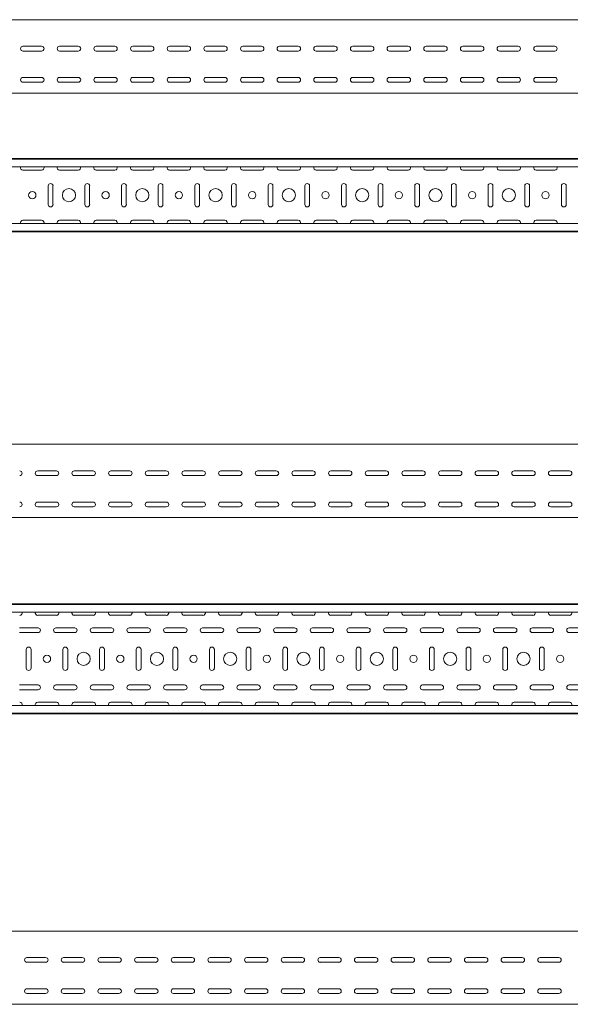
# Model space of a CAD drawing. Header units: millimetres. Extents: x -792 to 3872, y -6969 to -417.
# Tile 17 of 21: x 1570 to 2321, y -1761 to -417. Entities that reach past the tile are written whole.
import ezdxf

# ---------------------------------------------------------------- set-up
doc = ezdxf.new("R2010")
doc.units = ezdxf.units.MM

msp = doc.modelspace()

# ---------------------------------------------------------------- linework, layer by layer
at = {"color": 7, "linetype": 'Continuous', "lineweight": 15}
for p, q in [((3812.4, -417.4), (812.4, -417.4)), ((1574.6, -453.6), (1600.1, -453.6)), ((1624.6, -453.6), (1650.1, -453.6)), ((1674.6, -453.6), (1700.1, -453.6)), ((1724.6, -453.6), (1750.1, -453.6)), ((1774.6, -453.6), (1800.1, -453.6)), ((1824.6, -453.6), (1850.1, -453.6)), ((1874.6, -453.6), (1900.1, -453.6)), ((1924.6, -453.6), (1950.1, -453.6)), ((1974.6, -453.6), (2000.1, -453.6)), ((2024.6, -453.6), (2050.1, -453.6)), ((2074.6, -453.6), (2100.1, -453.6)), ((2124.6, -453.6), (2150.1, -453.6)), ((2174.6, -453.6), (2200.1, -453.6)), ((2224.6, -453.6), (2250.1, -453.6)), ((2274.6, -453.6), (2300.1, -453.6)), ((1600.1, -460.1), (1574.6, -460.1)), ((1650.1, -460.1), (1624.6, -460.1)), ((1700.1, -460.1), (1674.6, -460.1)), ((1750.1, -460.1), (1724.6, -460.1)), ((1800.1, -460.1), (1774.6, -460.1)), ((1850.1, -460.1), (1824.6, -460.1)), ((1900.1, -460.1), (1874.6, -460.1)), ((1950.1, -460.1), (1924.6, -460.1)), ((2000.1, -460.1), (1974.6, -460.1)), ((2050.1, -460.1), (2024.6, -460.1)), ((2100.1, -460.1), (2074.6, -460.1)), ((2150.1, -460.1), (2124.6, -460.1)), ((2200.1, -460.1), (2174.6, -460.1)), ((2250.1, -460.1), (2224.6, -460.1)), ((2300.1, -460.1), (2274.6, -460.1)), ((1574.6, -496.1), (1600.1, -496.1)), ((1624.6, -496.1), (1650.1, -496.1)), ((1674.6, -496.1), (1700.1, -496.1)), ((1724.6, -496.1), (1750.1, -496.1)), ((1774.6, -496.1), (1800.1, -496.1)), ((1824.6, -496.1), (1850.1, -496.1)), ((1874.6, -496.1), (1900.1, -496.1)), ((1924.6, -496.1), (1950.1, -496.1)), ((1974.6, -496.1), (2000.1, -496.1)), ((2024.6, -496.1), (2050.1, -496.1)), ((2074.6, -496.1), (2100.1, -496.1)), ((2124.6, -496.1), (2150.1, -496.1)), ((2174.6, -496.1), (2200.1, -496.1)), ((2224.6, -496.1), (2250.1, -496.1)), ((2274.6, -496.1), (2300.1, -496.1)), ((1600.1, -502.6), (1574.6, -502.6)), ((1650.1, -502.6), (1624.6, -502.6)), ((1700.1, -502.6), (1674.6, -502.6)), ((1750.1, -502.6), (1724.6, -502.6)), ((1800.1, -502.6), (1774.6, -502.6)), ((1850.1, -502.6), (1824.6, -502.6)), ((1900.1, -502.6), (1874.6, -502.6)), ((1950.1, -502.6), (1924.6, -502.6)), ((2000.1, -502.6), (1974.6, -502.6)), ((2050.1, -502.6), (2024.6, -502.6)), ((2100.1, -502.6), (2074.6, -502.6)), ((2150.1, -502.6), (2124.6, -502.6)), ((2200.1, -502.6), (2174.6, -502.6)), ((2250.1, -502.6), (2224.6, -502.6)), ((2300.1, -502.6), (2274.6, -502.6)), ((3812.4, -517.4), (812.4, -517.4)), ((3812.4, -606.8), (812.4, -606.8)), ((3812.4, -607.8), (812.4, -607.8)), ((3812.4, -618), (812.4, -618)), ((1574.6, -622.6), (1600.1, -622.6)), ((1624.6, -622.6), (1650.1, -622.6)), ((1674.6, -622.6), (1700.1, -622.6)), ((1724.6, -622.6), (1750.1, -622.6)), ((1774.6, -622.6), (1800.1, -622.6)), ((1824.6, -622.6), (1850.1, -622.6)), ((1874.6, -622.6), (1900.1, -622.6)), ((1924.6, -622.6), (1950.1, -622.6)), ((1974.6, -622.6), (2000.1, -622.6)), ((2024.6, -622.6), (2050.1, -622.6)), ((2074.6, -622.6), (2100.1, -622.6)), ((2124.6, -622.6), (2150.1, -622.6)), ((2174.6, -622.6), (2200.1, -622.6)), ((2224.6, -622.6), (2250.1, -622.6)), ((2274.6, -622.6), (2300.1, -622.6)), ((1609.1, -644.1), (1609.1, -669.6)), ((1615.6, -669.6), (1615.6, -644.1)), ((1659.1, -644.1), (1659.1, -669.6)), ((1665.6, -669.6), (1665.6, -644.1)), ((1709.1, -644.1), (1709.1, -669.6)), ((1715.6, -669.6), (1715.6, -644.1)), ((1759.1, -644.1), (1759.1, -669.6)), ((1765.6, -669.6), (1765.6, -644.1)), ((1809.1, -644.1), (1809.1, -669.6)), ((1815.6, -669.6), (1815.6, -644.1)), ((1859.1, -644.1), (1859.1, -669.6)), ((1865.6, -669.6), (1865.6, -644.1)), ((1909.1, -644.1), (1909.1, -669.6)), ((1915.6, -669.6), (1915.6, -644.1)), ((1959.1, -644.1), (1959.1, -669.6)), ((1965.6, -669.6), (1965.6, -644.1)), ((2009.1, -644.1), (2009.1, -669.6)), ((2015.6, -669.6), (2015.6, -644.1)), ((2059.1, -644.1), (2059.1, -669.6)), ((2065.6, -669.6), (2065.6, -644.1)), ((2109.1, -644.1), (2109.1, -669.6)), ((2115.6, -669.6), (2115.6, -644.1)), ((2159.1, -644.1), (2159.1, -669.6)), ((2165.6, -669.6), (2165.6, -644.1)), ((2209.1, -644.1), (2209.1, -669.6)), ((2215.6, -669.6), (2215.6, -644.1)), ((2259.1, -644.1), (2259.1, -669.6)), ((2265.6, -669.6), (2265.6, -644.1)), ((2309.1, -644.1), (2309.1, -669.6)), ((2315.6, -669.6), (2315.6, -644.1)), ((3812.4, -695.6), (812.4, -695.6)), ((1600.1, -691.1), (1574.6, -691.1)), ((1650.1, -691.1), (1624.6, -691.1)), ((1700.1, -691.1), (1674.6, -691.1)), ((1750.1, -691.1), (1724.6, -691.1)), ((1800.1, -691.1), (1774.6, -691.1)), ((1850.1, -691.1), (1824.6, -691.1)), ((1900.1, -691.1), (1874.6, -691.1)), ((1950.1, -691.1), (1924.6, -691.1)), ((2000.1, -691.1), (1974.6, -691.1)), ((2050.1, -691.1), (2024.6, -691.1)), ((2100.1, -691.1), (2074.6, -691.1)), ((2150.1, -691.1), (2124.6, -691.1)), ((2200.1, -691.1), (2174.6, -691.1)), ((2250.1, -691.1), (2224.6, -691.1)), ((2300.1, -691.1), (2274.6, -691.1)), ((812.4, -705.8), (3812.4, -705.8)), ((3812.4, -706.8), (812.4, -706.8)), ((3832.4, -996.7), (832.4, -996.7)), ((1594.7, -1032.9), (1620.2, -1032.9)), ((1644.7, -1032.9), (1670.2, -1032.9)), ((1694.7, -1032.9), (1720.2, -1032.9)), ((1744.7, -1032.9), (1770.2, -1032.9)), ((1794.7, -1032.9), (1820.2, -1032.9)), ((1844.7, -1032.9), (1870.2, -1032.9)), ((1894.7, -1032.9), (1920.2, -1032.9)), ((1944.7, -1032.9), (1970.2, -1032.9)), ((1994.7, -1032.9), (2020.2, -1032.9)), ((2044.7, -1032.9), (2070.2, -1032.9)), ((2094.7, -1032.9), (2120.2, -1032.9)), ((2144.7, -1032.9), (2170.2, -1032.9)), ((2194.7, -1032.9), (2220.2, -1032.9)), ((2244.7, -1032.9), (2270.2, -1032.9)), ((2294.7, -1032.9), (2320.2, -1032.9)), ((1620.2, -1039.4), (1594.7, -1039.4)), ((1670.2, -1039.4), (1644.7, -1039.4)), ((1720.2, -1039.4), (1694.7, -1039.4)), ((1770.2, -1039.4), (1744.7, -1039.4)), ((1820.2, -1039.4), (1794.7, -1039.4)), ((1870.2, -1039.4), (1844.7, -1039.4)), ((1920.2, -1039.4), (1894.7, -1039.4)), ((1970.2, -1039.4), (1944.7, -1039.4)), ((2020.2, -1039.4), (1994.7, -1039.4)), ((2070.2, -1039.4), (2044.7, -1039.4)), ((2120.2, -1039.4), (2094.7, -1039.4)), ((2170.2, -1039.4), (2144.7, -1039.4)), ((2220.2, -1039.4), (2194.7, -1039.4)), ((2270.2, -1039.4), (2244.7, -1039.4)), ((2320.2, -1039.4), (2294.7, -1039.4)), ((1594.7, -1075.4), (1620.2, -1075.4)), ((1620.2, -1081.9), (1594.7, -1081.9)), ((1644.7, -1075.4), (1670.2, -1075.4)), ((1670.2, -1081.9), (1644.7, -1081.9)), ((1694.7, -1075.4), (1720.2, -1075.4)), ((1720.2, -1081.9), (1694.7, -1081.9)), ((1744.7, -1075.4), (1770.2, -1075.4)), ((1770.2, -1081.9), (1744.7, -1081.9)), ((1794.7, -1075.4), (1820.2, -1075.4)), ((1820.2, -1081.9), (1794.7, -1081.9)), ((1844.7, -1075.4), (1870.2, -1075.4)), ((1870.2, -1081.9), (1844.7, -1081.9)), ((1894.7, -1075.4), (1920.2, -1075.4)), ((1920.2, -1081.9), (1894.7, -1081.9)), ((1944.7, -1075.4), (1970.2, -1075.4)), ((1970.2, -1081.9), (1944.7, -1081.9)), ((1994.7, -1075.4), (2020.2, -1075.4)), ((2020.2, -1081.9), (1994.7, -1081.9)), ((2044.7, -1075.4), (2070.2, -1075.4)), ((2070.2, -1081.9), (2044.7, -1081.9)), ((2094.7, -1075.4), (2120.2, -1075.4)), ((2120.2, -1081.9), (2094.7, -1081.9)), ((2144.7, -1075.4), (2170.2, -1075.4)), ((2170.2, -1081.9), (2144.7, -1081.9)), ((2194.7, -1075.4), (2220.2, -1075.4)), ((2220.2, -1081.9), (2194.7, -1081.9)), ((2244.7, -1075.4), (2270.2, -1075.4)), ((2270.2, -1081.9), (2244.7, -1081.9)), ((2294.7, -1075.4), (2320.2, -1075.4)), ((2320.2, -1081.9), (2294.7, -1081.9)), ((3832.4, -1096.7), (832.4, -1096.7)), ((3832.4, -1214.3), (832.4, -1214.3)), ((3832.4, -1215.3), (832.4, -1215.3)), ((3832.4, -1225.5), (832.4, -1225.5)), ((1594.7, -1230), (1620.2, -1230)), ((1644.7, -1230), (1670.2, -1230)), ((1694.7, -1230), (1720.2, -1230)), ((1744.7, -1230), (1770.2, -1230)), ((1794.7, -1230), (1820.2, -1230)), ((1844.7, -1230), (1870.2, -1230)), ((1894.7, -1230), (1920.2, -1230)), ((1944.7, -1230), (1970.2, -1230)), ((1994.7, -1230), (2020.2, -1230)), ((2044.7, -1230), (2070.2, -1230)), ((2094.7, -1230), (2120.2, -1230)), ((2144.7, -1230), (2170.2, -1230)), ((2194.7, -1230), (2220.2, -1230)), ((2244.7, -1230), (2270.2, -1230)), ((2294.7, -1230), (2320.2, -1230)), ((1595.2, -1247), (1569.7, -1247)), ((1645.2, -1247), (1619.7, -1247)), ((1695.2, -1247), (1669.7, -1247)), ((1745.2, -1247), (1719.7, -1247)), ((1795.2, -1247), (1769.7, -1247)), ((1845.2, -1247), (1819.7, -1247)), ((1895.2, -1247), (1869.7, -1247)), ((1945.2, -1247), (1919.7, -1247)), ((1995.2, -1247), (1969.7, -1247)), ((2045.2, -1247), (2019.7, -1247)), ((2095.2, -1247), (2069.7, -1247)), ((2145.2, -1247), (2119.7, -1247)), ((2195.2, -1247), (2169.7, -1247)), ((2245.2, -1247), (2219.7, -1247)), ((2295.2, -1247), (2269.7, -1247)), ((2345.2, -1247), (2319.7, -1247)), ((1569.7, -1253.5), (1595.2, -1253.5)), ((1619.7, -1253.5), (1645.2, -1253.5)), ((1669.7, -1253.5), (1695.2, -1253.5)), ((1719.7, -1253.5), (1745.2, -1253.5)), ((1769.7, -1253.5), (1795.2, -1253.5)), ((1819.7, -1253.5), (1845.2, -1253.5)), ((1869.7, -1253.5), (1895.2, -1253.5)), ((1919.7, -1253.5), (1945.2, -1253.5)), ((1969.7, -1253.5), (1995.2, -1253.5)), ((2019.7, -1253.5), (2045.2, -1253.5)), ((2069.7, -1253.5), (2095.2, -1253.5)), ((2119.7, -1253.5), (2145.2, -1253.5)), ((2169.7, -1253.5), (2195.2, -1253.5)), ((2219.7, -1253.5), (2245.2, -1253.5)), ((2269.7, -1253.5), (2295.2, -1253.5)), ((2319.7, -1253.5), (2345.2, -1253.5)), ((1579.2, -1276.5), (1579.2, -1302)), ((1585.7, -1302), (1585.7, -1276.5)), ((1629.2, -1276.5), (1629.2, -1302)), ((1635.7, -1302), (1635.7, -1276.5)), ((1679.2, -1276.5), (1679.2, -1302)), ((1685.7, -1302), (1685.7, -1276.5)), ((1729.2, -1276.5), (1729.2, -1302)), ((1735.7, -1302), (1735.7, -1276.5)), ((1779.2, -1276.5), (1779.2, -1302)), ((1785.7, -1302), (1785.7, -1276.5)), ((1829.2, -1276.5), (1829.2, -1302)), ((1835.7, -1302), (1835.7, -1276.5)), ((1879.2, -1276.5), (1879.2, -1302)), ((1885.7, -1302), (1885.7, -1276.5)), ((1929.2, -1276.5), (1929.2, -1302)), ((1935.7, -1302), (1935.7, -1276.5)), ((1979.2, -1276.5), (1979.2, -1302)), ((1985.7, -1302), (1985.7, -1276.5)), ((2029.2, -1276.5), (2029.2, -1302)), ((2035.7, -1302), (2035.7, -1276.5)), ((2079.2, -1276.5), (2079.2, -1302)), ((2085.7, -1302), (2085.7, -1276.5)), ((2129.2, -1276.5), (2129.2, -1302)), ((2135.7, -1302), (2135.7, -1276.5)), ((2179.2, -1276.5), (2179.2, -1302)), ((2185.7, -1302), (2185.7, -1276.5)), ((2229.2, -1276.5), (2229.2, -1302)), ((2235.7, -1302), (2235.7, -1276.5)), ((2279.2, -1276.5), (2279.2, -1302)), ((2285.7, -1302), (2285.7, -1276.5)), ((1595.2, -1325), (1569.7, -1325)), ((1645.2, -1325), (1619.7, -1325)), ((1695.2, -1325), (1669.7, -1325)), ((1745.2, -1325), (1719.7, -1325)), ((1795.2, -1325), (1769.7, -1325)), ((1845.2, -1325), (1819.7, -1325)), ((1895.2, -1325), (1869.7, -1325)), ((1945.2, -1325), (1919.7, -1325)), ((1995.2, -1325), (1969.7, -1325)), ((2045.2, -1325), (2019.7, -1325)), ((2095.2, -1325), (2069.7, -1325)), ((2145.2, -1325), (2119.7, -1325)), ((2195.2, -1325), (2169.7, -1325)), ((2245.2, -1325), (2219.7, -1325)), ((2295.2, -1325), (2269.7, -1325)), ((2345.2, -1325), (2319.7, -1325)), ((1569.7, -1331.5), (1595.2, -1331.5)), ((1619.7, -1331.5), (1645.2, -1331.5)), ((1669.7, -1331.5), (1695.2, -1331.5)), ((1719.7, -1331.5), (1745.2, -1331.5)), ((1769.7, -1331.5), (1795.2, -1331.5)), ((1819.7, -1331.5), (1845.2, -1331.5)), ((1869.7, -1331.5), (1895.2, -1331.5)), ((1919.7, -1331.5), (1945.2, -1331.5)), ((1969.7, -1331.5), (1995.2, -1331.5)), ((2019.7, -1331.5), (2045.2, -1331.5)), ((2069.7, -1331.5), (2095.2, -1331.5)), ((2119.7, -1331.5), (2145.2, -1331.5)), ((2169.7, -1331.5), (2195.2, -1331.5)), ((2219.7, -1331.5), (2245.2, -1331.5)), ((2269.7, -1331.5), (2295.2, -1331.5)), ((2319.7, -1331.5), (2345.2, -1331.5)), ((3832.4, -1353.1), (832.4, -1353.1)), ((1620.2, -1348.5), (1594.7, -1348.5)), ((1670.2, -1348.5), (1644.7, -1348.5)), ((1720.2, -1348.5), (1694.7, -1348.5)), ((1770.2, -1348.5), (1744.7, -1348.5)), ((1820.2, -1348.5), (1794.7, -1348.5)), ((1870.2, -1348.5), (1844.7, -1348.5)), ((1920.2, -1348.5), (1894.7, -1348.5)), ((1970.2, -1348.5), (1944.7, -1348.5)), ((2020.2, -1348.5), (1994.7, -1348.5)), ((2070.2, -1348.5), (2044.7, -1348.5)), ((2120.2, -1348.5), (2094.7, -1348.5)), ((2170.2, -1348.5), (2144.7, -1348.5)), ((2220.2, -1348.5), (2194.7, -1348.5)), ((2270.2, -1348.5), (2244.7, -1348.5)), ((2320.2, -1348.5), (2294.7, -1348.5)), ((832.4, -1363.3), (3832.4, -1363.3)), ((3832.4, -1364.3), (832.4, -1364.3)), ((3867.9, -1660.7), (867.9, -1660.7)), ((1580.1, -1696.9), (1605.6, -1696.9)), ((1605.6, -1703.4), (1580.1, -1703.4)), ((1630.1, -1696.9), (1655.6, -1696.9)), ((1655.6, -1703.4), (1630.1, -1703.4)), ((1680.1, -1696.9), (1705.6, -1696.9)), ((1705.6, -1703.4), (1680.1, -1703.4)), ((1730.1, -1696.9), (1755.6, -1696.9)), ((1755.6, -1703.4), (1730.1, -1703.4)), ((1780.1, -1696.9), (1805.6, -1696.9)), ((1805.6, -1703.4), (1780.1, -1703.4)), ((1830.1, -1696.9), (1855.6, -1696.9)), ((1855.6, -1703.4), (1830.1, -1703.4)), ((1880.1, -1696.9), (1905.6, -1696.9)), ((1905.6, -1703.4), (1880.1, -1703.4)), ((1930.1, -1696.9), (1955.6, -1696.9)), ((1955.6, -1703.4), (1930.1, -1703.4)), ((1980.1, -1696.9), (2005.6, -1696.9)), ((2005.6, -1703.4), (1980.1, -1703.4)), ((2030.1, -1696.9), (2055.6, -1696.9)), ((2055.6, -1703.4), (2030.1, -1703.4)), ((2080.1, -1696.9), (2105.6, -1696.9)), ((2105.6, -1703.4), (2080.1, -1703.4)), ((2130.1, -1696.9), (2155.6, -1696.9)), ((2155.6, -1703.4), (2130.1, -1703.4)), ((2180.1, -1696.9), (2205.6, -1696.9)), ((2205.6, -1703.4), (2180.1, -1703.4)), ((2230.1, -1696.9), (2255.6, -1696.9)), ((2255.6, -1703.4), (2230.1, -1703.4)), ((2280.1, -1696.9), (2305.6, -1696.9)), ((2305.6, -1703.4), (2280.1, -1703.4)), ((1580.1, -1739.4), (1605.6, -1739.4)), ((1605.6, -1745.9), (1580.1, -1745.9)), ((1630.1, -1739.4), (1655.6, -1739.4)), ((1655.6, -1745.9), (1630.1, -1745.9)), ((1680.1, -1739.4), (1705.6, -1739.4)), ((1705.6, -1745.9), (1680.1, -1745.9)), ((1730.1, -1739.4), (1755.6, -1739.4)), ((1755.6, -1745.9), (1730.1, -1745.9)), ((1780.1, -1739.4), (1805.6, -1739.4)), ((1805.6, -1745.9), (1780.1, -1745.9)), ((1830.1, -1739.4), (1855.6, -1739.4)), ((1855.6, -1745.9), (1830.1, -1745.9)), ((1880.1, -1739.4), (1905.6, -1739.4)), ((1905.6, -1745.9), (1880.1, -1745.9)), ((1930.1, -1739.4), (1955.6, -1739.4)), ((1955.6, -1745.9), (1930.1, -1745.9)), ((1980.1, -1739.4), (2005.6, -1739.4)), ((2005.6, -1745.9), (1980.1, -1745.9)), ((2030.1, -1739.4), (2055.6, -1739.4)), ((2055.6, -1745.9), (2030.1, -1745.9)), ((2080.1, -1739.4), (2105.6, -1739.4)), ((2105.6, -1745.9), (2080.1, -1745.9)), ((2130.1, -1739.4), (2155.6, -1739.4)), ((2155.6, -1745.9), (2130.1, -1745.9)), ((2180.1, -1739.4), (2205.6, -1739.4)), ((2205.6, -1745.9), (2180.1, -1745.9)), ((2230.1, -1739.4), (2255.6, -1739.4)), ((2255.6, -1745.9), (2230.1, -1745.9)), ((2280.1, -1739.4), (2305.6, -1739.4)), ((2305.6, -1745.9), (2280.1, -1745.9)), ((3867.9, -1760.7), (867.9, -1760.7))]:
    msp.add_line(p, q, dxfattribs=at)
for centre, radius in [((1587.4, -656.8), 5), ((1637.4, -656.8), 9), ((1687.4, -656.8), 5), ((1737.4, -656.8), 9), ((1787.4, -656.8), 5), ((1837.4, -656.8), 9), ((1887.4, -656.8), 5), ((1937.4, -656.8), 9), ((1987.4, -656.8), 5), ((2037.4, -656.8), 9), ((2087.4, -656.8), 5), ((2137.4, -656.8), 9), ((2187.4, -656.8), 5), ((2237.4, -656.8), 9), ((2287.4, -656.8), 5), ((1607.4, -1289.3), 5), ((1657.4, -1289.3), 9), ((1707.4, -1289.3), 5), ((1757.4, -1289.3), 9), ((1807.4, -1289.3), 5), ((1857.4, -1289.3), 9), ((1907.4, -1289.3), 5), ((1957.4, -1289.3), 9), ((2007.4, -1289.3), 5), ((2057.4, -1289.3), 9), ((2107.4, -1289.3), 5), ((2157.4, -1289.3), 9), ((2207.4, -1289.3), 5), ((2257.4, -1289.3), 9), ((2307.4, -1289.3), 5)]:
    msp.add_circle(centre, radius, dxfattribs=at)
for centre, start, end in [((1574.6, -456.9), 90, 270), ((1600.1, -456.9), 270, 90), ((1624.6, -456.9), 90, 270), ((1650.1, -456.9), 270, 90), ((1674.6, -456.9), 90, 270), ((1700.1, -456.9), 270, 90), ((1724.6, -456.9), 90, 270), ((1750.1, -456.9), 270, 90), ((1774.6, -456.9), 90, 270), ((1800.1, -456.9), 270, 90), ((1824.6, -456.9), 90, 270), ((1850.1, -456.9), 270, 90), ((1874.6, -456.9), 90, 270), ((1900.1, -456.9), 270, 90), ((1924.6, -456.9), 90, 270), ((1950.1, -456.9), 270, 90), ((1974.6, -456.9), 90, 270), ((2000.1, -456.9), 270, 90), ((2024.6, -456.9), 90, 270), ((2050.1, -456.9), 270, 90), ((2074.6, -456.9), 90, 270), ((2100.1, -456.9), 270, 90), ((2124.6, -456.9), 90, 270), ((2150.1, -456.9), 270, 90), ((2174.6, -456.9), 90, 270), ((2200.1, -456.9), 270, 90), ((2224.6, -456.9), 90, 270), ((2250.1, -456.9), 270, 90), ((2274.6, -456.9), 90, 270), ((2300.1, -456.9), 270, 90), ((1574.6, -499.4), 90, 270), ((1600.1, -499.4), 270, 90), ((1624.6, -499.4), 90, 270), ((1650.1, -499.4), 270, 90), ((1674.6, -499.4), 90, 270), ((1700.1, -499.4), 270, 90), ((1724.6, -499.4), 90, 270), ((1750.1, -499.4), 270, 90), ((1774.6, -499.4), 90, 270), ((1800.1, -499.4), 270, 90), ((1824.6, -499.4), 90, 270), ((1850.1, -499.4), 270, 90), ((1874.6, -499.4), 90, 270), ((1900.1, -499.4), 270, 90), ((1924.6, -499.4), 90, 270), ((1950.1, -499.4), 270, 90), ((1974.6, -499.4), 90, 270), ((2000.1, -499.4), 270, 90), ((2024.6, -499.4), 90, 270), ((2050.1, -499.4), 270, 90), ((2074.6, -499.4), 90, 270), ((2100.1, -499.4), 270, 90), ((2124.6, -499.4), 90, 270), ((2150.1, -499.4), 270, 90), ((2174.6, -499.4), 90, 270), ((2200.1, -499.4), 270, 90), ((2224.6, -499.4), 90, 270), ((2250.1, -499.4), 270, 90), ((2274.6, -499.4), 90, 270), ((2300.1, -499.4), 270, 90), ((1574.6, -619.3), 156.6479, 270), ((1600.1, -619.3), 270, 23.3521), ((1624.6, -619.3), 156.6479, 270), ((1650.1, -619.3), 270, 23.3521), ((1674.6, -619.3), 156.6479, 270), ((1700.1, -619.3), 270, 23.3521), ((1724.6, -619.3), 156.6479, 270), ((1750.1, -619.3), 270, 23.3521), ((1774.6, -619.3), 156.6479, 270), ((1800.1, -619.3), 270, 23.3521), ((1824.6, -619.3), 156.6479, 270), ((1850.1, -619.3), 270, 23.3521), ((1874.6, -619.3), 156.6479, 270), ((1900.1, -619.3), 270, 23.3521), ((1924.6, -619.3), 156.6479, 270), ((1950.1, -619.3), 270, 23.3521), ((1974.6, -619.3), 156.6479, 270), ((2000.1, -619.3), 270, 23.3521), ((2024.6, -619.3), 156.6479, 270), ((2050.1, -619.3), 270, 23.3521), ((2074.6, -619.3), 156.6479, 270), ((2100.1, -619.3), 270, 23.3521), ((2124.6, -619.3), 156.6479, 270), ((2150.1, -619.3), 270, 23.3521), ((2174.6, -619.3), 156.6479, 270), ((2200.1, -619.3), 270, 23.3521), ((2224.6, -619.3), 156.6479, 270), ((2250.1, -619.3), 270, 23.3521), ((2274.6, -619.3), 156.6479, 270), ((2300.1, -619.3), 270, 23.3521), ((1612.4, -644.1), 0, 180), ((1662.4, -644.1), 360, 180), ((1712.4, -644.1), 0, 180), ((1762.4, -644.1), 360, 180), ((1812.4, -644.1), 0, 180), ((1862.4, -644.1), 360, 180), ((1912.4, -644.1), 0, 180), ((1962.4, -644.1), 360, 180), ((2012.4, -644.1), 0, 180), ((2062.4, -644.1), 360, 180), ((2112.4, -644.1), 0, 180), ((2162.4, -644.1), 360, 180), ((2212.4, -644.1), 0, 180), ((2262.4, -644.1), 360, 180), ((2312.4, -644.1), 0, 180), ((1612.4, -669.6), 180, 0), ((1662.4, -669.6), 180, 0), ((1712.4, -669.6), 180, 0), ((1762.4, -669.6), 180, 0), ((1812.4, -669.6), 180, 0), ((1862.4, -669.6), 180, 0), ((1912.4, -669.6), 180, 0), ((1962.4, -669.6), 180, 0), ((2012.4, -669.6), 180, 0), ((2062.4, -669.6), 180, 0), ((2112.4, -669.6), 180, 0), ((2162.4, -669.6), 180, 0), ((2212.4, -669.6), 180, 0), ((2262.4, -669.6), 180, 0), ((2312.4, -669.6), 180, 0), ((1574.6, -694.3), 90, 203.3521), ((1600.1, -694.3), 336.6479, 90), ((1624.6, -694.3), 90, 203.3521), ((1650.1, -694.3), 336.6479, 90), ((1674.6, -694.3), 90, 203.3521), ((1700.1, -694.3), 336.6479, 90), ((1724.6, -694.3), 90, 203.3521), ((1750.1, -694.3), 336.6479, 90), ((1774.6, -694.3), 90, 203.3521), ((1800.1, -694.3), 336.6479, 90), ((1824.6, -694.3), 90, 203.3521), ((1850.1, -694.3), 336.6479, 90), ((1874.6, -694.3), 90, 203.3521), ((1900.1, -694.3), 336.6479, 90), ((1924.6, -694.3), 90, 203.3521), ((1950.1, -694.3), 336.6479, 90), ((1974.6, -694.3), 90, 203.3521), ((2000.1, -694.3), 336.6479, 90), ((2024.6, -694.3), 90, 203.3521), ((2050.1, -694.3), 336.6479, 90), ((2074.6, -694.3), 90, 203.3521), ((2100.1, -694.3), 336.6479, 90), ((2124.6, -694.3), 90, 203.3521), ((2150.1, -694.3), 336.6479, 90), ((2174.6, -694.3), 90, 203.3521), ((2200.1, -694.3), 336.6479, 90), ((2224.6, -694.3), 90, 203.3521), ((2250.1, -694.3), 336.6479, 90), ((2274.6, -694.3), 90, 203.3521), ((2300.1, -694.3), 336.6479, 90), ((1570.2, -1036.2), 270, 90), ((1594.7, -1036.2), 90, 270), ((1620.2, -1036.2), 270, 90), ((1644.7, -1036.2), 90, 270), ((1670.2, -1036.2), 270, 90), ((1694.7, -1036.2), 90, 270), ((1720.2, -1036.2), 270, 90), ((1744.7, -1036.2), 90, 270), ((1770.2, -1036.2), 270, 90), ((1794.7, -1036.2), 90, 270), ((1820.2, -1036.2), 270, 90), ((1844.7, -1036.2), 90, 270), ((1870.2, -1036.2), 270, 90), ((1894.7, -1036.2), 90, 270), ((1920.2, -1036.2), 270, 90), ((1944.7, -1036.2), 90, 270), ((1970.2, -1036.2), 270, 90), ((1994.7, -1036.2), 90, 270), ((2020.2, -1036.2), 270, 90), ((2044.7, -1036.2), 90, 270), ((2070.2, -1036.2), 270, 90), ((2094.7, -1036.2), 90, 270), ((2120.2, -1036.2), 270, 90), ((2144.7, -1036.2), 90, 270), ((2170.2, -1036.2), 270, 90), ((2194.7, -1036.2), 90, 270), ((2220.2, -1036.2), 270, 90), ((2244.7, -1036.2), 90, 270), ((2270.2, -1036.2), 270, 90), ((2294.7, -1036.2), 90, 270), ((2320.2, -1036.2), 270, 90), ((1570.2, -1078.7), 270, 90), ((1594.7, -1078.7), 90, 270), ((1620.2, -1078.7), 270, 90), ((1644.7, -1078.7), 90, 270), ((1670.2, -1078.7), 270, 90), ((1694.7, -1078.7), 90, 270), ((1720.2, -1078.7), 270, 90), ((1744.7, -1078.7), 90, 270), ((1770.2, -1078.7), 270, 90), ((1794.7, -1078.7), 90, 270), ((1820.2, -1078.7), 270, 90), ((1844.7, -1078.7), 90, 270), ((1870.2, -1078.7), 270, 90), ((1894.7, -1078.7), 90, 270), ((1920.2, -1078.7), 270, 90), ((1944.7, -1078.7), 90, 270), ((1970.2, -1078.7), 270, 90), ((1994.7, -1078.7), 90, 270), ((2020.2, -1078.7), 270, 90), ((2044.7, -1078.7), 90, 270), ((2070.2, -1078.7), 270, 90), ((2094.7, -1078.7), 90, 270), ((2120.2, -1078.7), 270, 90), ((2144.7, -1078.7), 90, 270), ((2170.2, -1078.7), 270, 90), ((2194.7, -1078.7), 90, 270), ((2220.2, -1078.7), 270, 90), ((2244.7, -1078.7), 90, 270), ((2270.2, -1078.7), 270, 90), ((2294.7, -1078.7), 90, 270), ((2320.2, -1078.7), 270, 90), ((1570.2, -1226.8), 270, 23.3521), ((1594.7, -1226.8), 156.6479, 270), ((1620.2, -1226.8), 270, 23.3521), ((1644.7, -1226.8), 156.6479, 270), ((1670.2, -1226.8), 270, 23.3521), ((1694.7, -1226.8), 156.6479, 270), ((1720.2, -1226.8), 270, 23.3521), ((1744.7, -1226.8), 156.6479, 270), ((1770.2, -1226.8), 270, 23.3521), ((1794.7, -1226.8), 156.6479, 270), ((1820.2, -1226.8), 270, 23.3521), ((1844.7, -1226.8), 156.6479, 270), ((1870.2, -1226.8), 270, 23.3521), ((1894.7, -1226.8), 156.6479, 270), ((1920.2, -1226.8), 270, 23.3521), ((1944.7, -1226.8), 156.6479, 270), ((1970.2, -1226.8), 270, 23.3521), ((1994.7, -1226.8), 156.6479, 270), ((2020.2, -1226.8), 270, 23.3521), ((2044.7, -1226.8), 156.6479, 270), ((2070.2, -1226.8), 270, 23.3521), ((2094.7, -1226.8), 156.6479, 270), ((2120.2, -1226.8), 270, 23.3521), ((2144.7, -1226.8), 156.6479, 270), ((2170.2, -1226.8), 270, 23.3521), ((2194.7, -1226.8), 156.6479, 270), ((2220.2, -1226.8), 270, 23.3521), ((2244.7, -1226.8), 156.6479, 270), ((2270.2, -1226.8), 270, 23.3521), ((2294.7, -1226.8), 156.6479, 270), ((2320.2, -1226.8), 270, 23.3521), ((1595.2, -1250.3), 270, 90), ((1619.7, -1250.3), 90, 270), ((1645.2, -1250.3), 270, 90), ((1669.7, -1250.3), 90, 270), ((1695.2, -1250.3), 270, 90), ((1719.7, -1250.3), 90, 270), ((1745.2, -1250.3), 270, 90), ((1769.7, -1250.3), 90, 270), ((1795.2, -1250.3), 270, 90), ((1819.7, -1250.3), 90, 270), ((1845.2, -1250.3), 270, 90), ((1869.7, -1250.3), 90, 270), ((1895.2, -1250.3), 270, 90), ((1919.7, -1250.3), 90, 270), ((1945.2, -1250.3), 270, 90), ((1969.7, -1250.3), 90, 270), ((1995.2, -1250.3), 270, 90), ((2019.7, -1250.3), 90, 270), ((2045.2, -1250.3), 270, 90), ((2069.7, -1250.3), 90, 270), ((2095.2, -1250.3), 270, 90), ((2119.7, -1250.3), 90, 270), ((2145.2, -1250.3), 270, 90), ((2169.7, -1250.3), 90, 270), ((2195.2, -1250.3), 270, 90), ((2219.7, -1250.3), 90, 270), ((2245.2, -1250.3), 270, 90), ((2269.7, -1250.3), 90, 270), ((2295.2, -1250.3), 270, 90), ((2319.7, -1250.3), 90, 270), ((1582.4, -1276.5), 360, 180), ((1632.4, -1276.5), 0, 180), ((1682.4, -1276.5), 360, 180), ((1732.4, -1276.5), 0, 180), ((1782.4, -1276.5), 360, 180), ((1832.4, -1276.5), 0, 180), ((1882.4, -1276.5), 360, 180), ((1932.4, -1276.5), 0, 180), ((1982.4, -1276.5), 360, 180), ((2032.4, -1276.5), 0, 180), ((2082.4, -1276.5), 360, 180), ((2132.4, -1276.5), 0, 180), ((2182.4, -1276.5), 360, 180), ((2232.4, -1276.5), 0, 180), ((2282.4, -1276.5), 360, 180), ((1582.4, -1302), 180, 0), ((1632.4, -1302), 180, 0), ((1682.4, -1302), 180, 0), ((1732.4, -1302), 180, 0), ((1782.4, -1302), 180, 0), ((1832.4, -1302), 180, 0), ((1882.4, -1302), 180, 0), ((1932.4, -1302), 180, 0), ((1982.4, -1302), 180, 0), ((2032.4, -1302), 180, 0), ((2082.4, -1302), 180, 0), ((2132.4, -1302), 180, 0), ((2182.4, -1302), 180, 0), ((2232.4, -1302), 180, 0), ((2282.4, -1302), 180, 0), ((1595.2, -1328.3), 270, 90), ((1619.7, -1328.3), 90, 270), ((1645.2, -1328.3), 270, 90), ((1669.7, -1328.3), 90, 270), ((1695.2, -1328.3), 270, 90), ((1719.7, -1328.3), 90, 270), ((1745.2, -1328.3), 270, 90), ((1769.7, -1328.3), 90, 270), ((1795.2, -1328.3), 270, 90), ((1819.7, -1328.3), 90, 270), ((1845.2, -1328.3), 270, 90), ((1869.7, -1328.3), 90, 270), ((1895.2, -1328.3), 270, 90), ((1919.7, -1328.3), 90, 270), ((1945.2, -1328.3), 270, 90), ((1969.7, -1328.3), 90, 270), ((1995.2, -1328.3), 270, 90), ((2019.7, -1328.3), 90, 270), ((2045.2, -1328.3), 270, 90), ((2069.7, -1328.3), 90, 270), ((2095.2, -1328.3), 270, 90), ((2119.7, -1328.3), 90, 270), ((2145.2, -1328.3), 270, 90), ((2169.7, -1328.3), 90, 270), ((2195.2, -1328.3), 270, 90), ((2219.7, -1328.3), 90, 270), ((2245.2, -1328.3), 270, 90), ((2269.7, -1328.3), 90, 270), ((2295.2, -1328.3), 270, 90), ((2319.7, -1328.3), 90, 270), ((1570.2, -1351.8), 336.6479, 90), ((1594.7, -1351.8), 90, 203.3521), ((1620.2, -1351.8), 336.6479, 90), ((1644.7, -1351.8), 90, 203.3521), ((1670.2, -1351.8), 336.6479, 90), ((1694.7, -1351.8), 90, 203.3521), ((1720.2, -1351.8), 336.6479, 90), ((1744.7, -1351.8), 90, 203.3521), ((1770.2, -1351.8), 336.6479, 90), ((1794.7, -1351.8), 90, 203.3521), ((1820.2, -1351.8), 336.6479, 90), ((1844.7, -1351.8), 90, 203.3521), ((1870.2, -1351.8), 336.6479, 90), ((1894.7, -1351.8), 90, 203.3521), ((1920.2, -1351.8), 336.6479, 90), ((1944.7, -1351.8), 90, 203.3521), ((1970.2, -1351.8), 336.6479, 90), ((1994.7, -1351.8), 90, 203.3521), ((2020.2, -1351.8), 336.6479, 90), ((2044.7, -1351.8), 90, 203.3521), ((2070.2, -1351.8), 336.6479, 90), ((2094.7, -1351.8), 90, 203.3521), ((2120.2, -1351.8), 336.6479, 90), ((2144.7, -1351.8), 90, 203.3521), ((2170.2, -1351.8), 336.6479, 90), ((2194.7, -1351.8), 90, 203.3521), ((2220.2, -1351.8), 336.6479, 90), ((2244.7, -1351.8), 90, 203.3521), ((2270.2, -1351.8), 336.6479, 90), ((2294.7, -1351.8), 90, 203.3521), ((2320.2, -1351.8), 336.6479, 90), ((1580.1, -1700.2), 90, 270), ((1605.6, -1700.2), 270, 90), ((1630.1, -1700.2), 90, 270), ((1655.6, -1700.2), 270, 90), ((1680.1, -1700.2), 90, 270), ((1705.6, -1700.2), 270, 90), ((1730.1, -1700.2), 90, 270), ((1755.6, -1700.2), 270, 90), ((1780.1, -1700.2), 90, 270), ((1805.6, -1700.2), 270, 90), ((1830.1, -1700.2), 90, 270), ((1855.6, -1700.2), 270, 90), ((1880.1, -1700.2), 90, 270), ((1905.6, -1700.2), 270, 90), ((1930.1, -1700.2), 90, 270), ((1955.6, -1700.2), 270, 90), ((1980.1, -1700.2), 90, 270), ((2005.6, -1700.2), 270, 90), ((2030.1, -1700.2), 90, 270), ((2055.6, -1700.2), 270, 90), ((2080.1, -1700.2), 90, 270), ((2105.6, -1700.2), 270, 90), ((2130.1, -1700.2), 90, 270), ((2155.6, -1700.2), 270, 90), ((2180.1, -1700.2), 90, 270), ((2205.6, -1700.2), 270, 90), ((2230.1, -1700.2), 90, 270), ((2255.6, -1700.2), 270, 90), ((2280.1, -1700.2), 90, 270), ((2305.6, -1700.2), 270, 90), ((1580.1, -1742.7), 90, 270), ((1605.6, -1742.7), 270, 90), ((1630.1, -1742.7), 90, 270), ((1655.6, -1742.7), 270, 90), ((1680.1, -1742.7), 90, 270), ((1705.6, -1742.7), 270, 90), ((1730.1, -1742.7), 90, 270), ((1755.6, -1742.7), 270, 90), ((1780.1, -1742.7), 90, 270), ((1805.6, -1742.7), 270, 90), ((1830.1, -1742.7), 90, 270), ((1855.6, -1742.7), 270, 90), ((1880.1, -1742.7), 90, 270), ((1905.6, -1742.7), 270, 90), ((1930.1, -1742.7), 90, 270), ((1955.6, -1742.7), 270, 90), ((1980.1, -1742.7), 90, 270), ((2005.6, -1742.7), 270, 90), ((2030.1, -1742.7), 90, 270), ((2055.6, -1742.7), 270, 90), ((2080.1, -1742.7), 90, 270), ((2105.6, -1742.7), 270, 90), ((2130.1, -1742.7), 90, 270), ((2155.6, -1742.7), 270, 90), ((2180.1, -1742.7), 90, 270), ((2205.6, -1742.7), 270, 90), ((2230.1, -1742.7), 90, 270), ((2255.6, -1742.7), 270, 90), ((2280.1, -1742.7), 90, 270), ((2305.6, -1742.7), 270, 90)]:
    msp.add_arc(centre, 3.25, start, end, dxfattribs=at)

doc.saveas('drawing.dxf')
